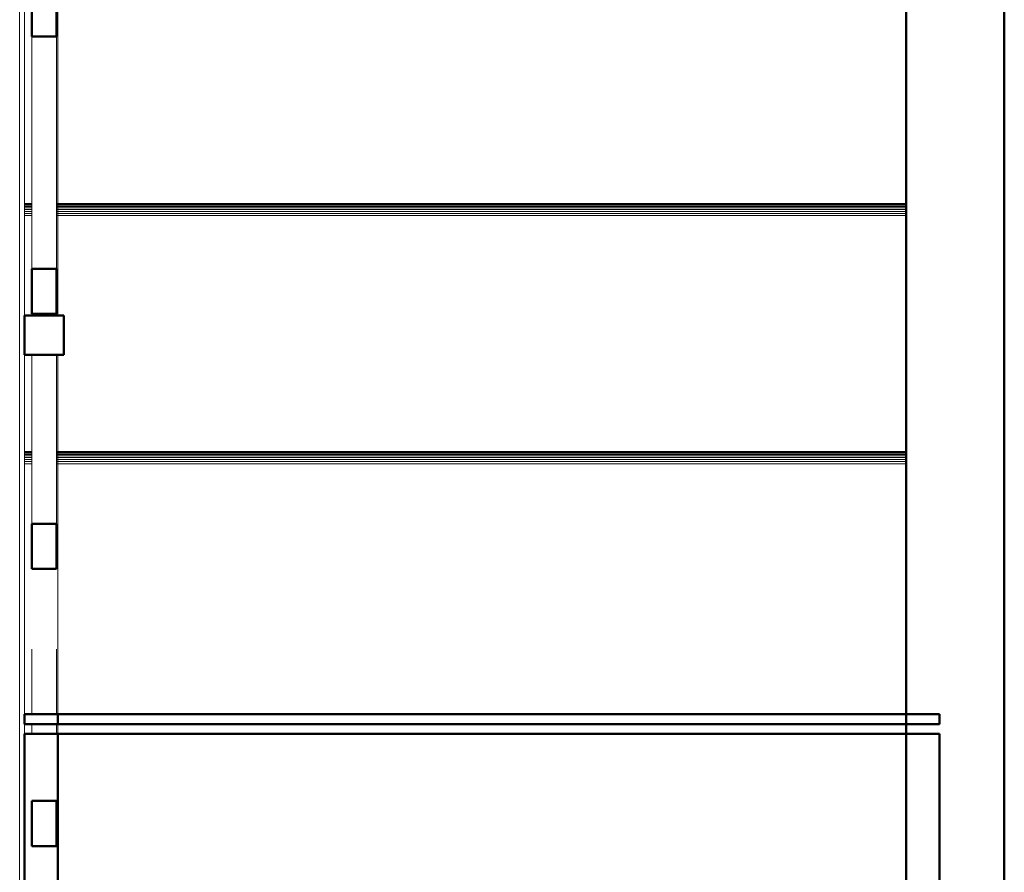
# Model space of a CAD drawing. Header units: millimetres. Extents: x -125 to 26481, y 4748 to 39818.
# Tile 61 of 104: x 19417 to 20422, y 31917 to 32788. Entities that reach past the tile are written whole.
import ezdxf

# ---------------------------------------------------------------- set-up
doc = ezdxf.new("R2010")
doc.units = ezdxf.units.MM
for name, color, linetype, lineweight in [('A-PART-____-MCUT', 2, 'Continuous', 50), ('A-PART-____-OTLN', 2, 'Continuous', 20), ('A-WALL-____-MCUT', 113, 'Continuous', 50), ('A-WALL-____-OTLN', 113, 'Continuous', 20), ('S-STRS-____-MCUT', 31, 'Continuous', 50), ('S-STRS-____-OTLN', 31, 'Continuous', 20), ('Ограждение', 7, 'Continuous', 20)]:
    doc.layers.add(name, color=color, linetype=linetype, lineweight=lineweight)

# ---------------------------------------------------------------- blocks, each defined once
blk = doc.blocks.new('Прямая форма - V line-609896-В_Этаж 02_Отопление')
at = {"layer": 'Ограждение', "color": 253}
blk.add_line((155, -2245.6), (155, -365.7), dxfattribs=at)
blk = doc.blocks.new('Прямая форма - Steel - Structural-609897-В_Этаж 02_Отопление')
blk.add_blockref('Прямая форма - V line-609896-В_Этаж 02_Отопление', (0, 0))
blk = doc.blocks.new('Прямая форма - RAILING - 017-609914-В_Этаж 02_Отопление')
blk.add_blockref('Прямая форма - Steel - Structural-609897-В_Этаж 02_Отопление', (0, 0))
blk = doc.blocks.new('Family - V line-610392-В_Этаж 02_Отопление')
at = {"layer": 'S-STRS-____-MCUT', "color": 9}
for p, q in [((193.9, -1501.3), (-706.1, -1501.3)), ((-706.1, -1501.3), (-706.1, -1511.3)), ((193.9, -1511.3), (193.9, -1501.3)), ((-706.1, -1511.3), (193.9, -1511.3))]:
    blk.add_line(p, q, dxfattribs=at)
blk = doc.blocks.new('Family - Timber - Floor-610393-В_Этаж 02_Отопление')
blk.add_blockref('Family - V line-610392-В_Этаж 02_Отопление', (0, 0))
blk = doc.blocks.new('Family - V line-610434-В_Этаж 02_Отопление')
at = {"layer": 'S-STRS-____-OTLN', "color": 253}
for p, q in [((-706.1, -1233.2), (-706.1, -1233)), ((160, -1233), (-706.1, -1233)), ((-706.1, -1233.7), (-706.1, -1233.2)), ((160, -1233.2), (-706.1, -1233.2)), ((-706.1, -1234.6), (-706.1, -1233.7)), ((160, -1233.7), (-706.1, -1233.7)), ((-706.1, -1235.9), (-706.1, -1234.6)), ((160, -1234.6), (-706.1, -1234.6)), ((-706.1, -1237.4), (-706.1, -1235.9)), ((160, -1235.9), (-706.1, -1235.9)), ((-706.1, -1239.2), (-706.1, -1237.4)), ((160, -1237.4), (-706.1, -1237.4)), ((-706.1, -1241.2), (-706.1, -1239.2)), ((160, -1239.2), (-706.1, -1239.2)), ((-706.1, -1243.3), (-706.1, -1241.2)), ((160, -1241.2), (-706.1, -1241.2)), ((-706.1, -1245.5), (-706.1, -1243.3)), ((160, -1243.3), (-706.1, -1243.3)), ((-706.1, -1501.3), (-706.1, -1245.5)), ((160, -1245.5), (-706.1, -1245.5))]:
    blk.add_line(p, q, dxfattribs=at)
blk = doc.blocks.new('Family - Timber - Floor-610435-В_Этаж 02_Отопление')
blk.add_blockref('Family - V line-610434-В_Этаж 02_Отопление', (0, 0))
blk = doc.blocks.new('Family - V line-610440-В_Этаж 02_Отопление')
at = {"layer": 'S-STRS-____-OTLN', "color": 253}
for p, q in [((-706.1, -726.5), (-706.1, -726.3)), ((160, -726.3), (-706.1, -726.3)), ((-706.1, -727.1), (-706.1, -726.5)), ((160, -726.5), (-706.1, -726.5)), ((-706.1, -728), (-706.1, -727.1)), ((160, -727.1), (-706.1, -727.1)), ((-706.1, -729.2), (-706.1, -728)), ((160, -728), (-706.1, -728)), ((-706.1, -730.8), (-706.1, -729.2)), ((160, -729.2), (-706.1, -729.2)), ((-706.1, -732.6), (-706.1, -730.8)), ((160, -730.8), (-706.1, -730.8)), ((-706.1, -734.5), (-706.1, -732.6)), ((160, -732.6), (-706.1, -732.6)), ((-706.1, -736.6), (-706.1, -734.5)), ((160, -734.5), (-706.1, -734.5)), ((-706.1, -738.8), (-706.1, -736.6)), ((160, -736.6), (-706.1, -736.6)), ((-706.1, -979.6), (-706.1, -738.8)), ((160, -738.8), (-706.1, -738.8))]:
    blk.add_line(p, q, dxfattribs=at)
blk = doc.blocks.new('Family - Timber - Floor-610441-В_Этаж 02_Отопление')
blk.add_blockref('Family - V line-610440-В_Этаж 02_Отопление', (0, 0))
blk = doc.blocks.new('Family - V line-610450-В_Этаж 02_Отопление')
at = {"layer": 'S-STRS-____-OTLN', "color": 253}
for p, q in [((-706.1, -979.8), (-706.1, -979.6)), ((160, -979.6), (-706.1, -979.6)), ((-706.1, -980.4), (-706.1, -979.8)), ((160, -979.8), (-706.1, -979.8)), ((-706.1, -981.3), (-706.1, -980.4)), ((160, -980.4), (-706.1, -980.4)), ((-706.1, -982.6), (-706.1, -981.3)), ((160, -981.3), (-706.1, -981.3)), ((-706.1, -984.1), (-706.1, -982.6)), ((160, -982.6), (-706.1, -982.6)), ((-706.1, -985.9), (-706.1, -984.1)), ((160, -984.1), (-706.1, -984.1)), ((-706.1, -987.9), (-706.1, -985.9)), ((160, -985.9), (-706.1, -985.9)), ((-706.1, -990), (-706.1, -987.9)), ((160, -987.9), (-706.1, -987.9)), ((-706.1, -992.1), (-706.1, -990)), ((160, -990), (-706.1, -990)), ((-706.1, -1094.1), (-706.1, -992.1)), ((160, -992.1), (-706.1, -992.1)), ((-706.1, -1233), (-706.1, -1134.1))]:
    blk.add_line(p, q, dxfattribs=at)
blk = doc.blocks.new('Family - Timber - Floor-610451-В_Этаж 02_Отопление')
blk.add_blockref('Family - V line-610450-В_Этаж 02_Отопление', (0, 0))
blk = doc.blocks.new('Family - V line-610452-В_Этаж 02_Отопление')
at = {"layer": 'S-STRS-____-MCUT', "color": 9}
for p, q in [((193.9, -1521.3), (-706.1, -1521.3)), ((-706.1, -1521.3), (-706.1, -1963.7)), ((193.9, -1963.7), (193.9, -1521.3)), ((-706.1, -1963.7), (193.9, -1963.7))]:
    blk.add_line(p, q, dxfattribs=at)
at = {"layer": 'S-STRS-____-OTLN', "color": 253}
blk.add_line((-706.1, -1521.3), (-706.1, -1511.3), dxfattribs=at)
blk = doc.blocks.new('Family - Concrete - Structural-610453-В_Этаж 02_Отопление')
blk.add_blockref('Family - V line-610452-В_Этаж 02_Отопление', (0, 0))
blk = doc.blocks.new('Family - STAIR - 001-610468-В_Этаж 02_Отопление')
for name in ['Family - Timber - Floor-610441-В_Этаж 02_Отопление', 'Family - Timber - Floor-610451-В_Этаж 02_Отопление', 'Family - Timber - Floor-610435-В_Этаж 02_Отопление', 'Family - Timber - Floor-610393-В_Этаж 02_Отопление', 'Family - Concrete - Structural-610453-В_Этаж 02_Отопление']:
    blk.add_blockref(name, (0, 0))
blk = doc.blocks.new('Family - V line-610473-В_Этаж 02_Отопление')
at = {"layer": 'A-PART-____-MCUT', "color": 9}
for p, q in [((193.9, -1501.3), (-706.1, -1501.3)), ((-706.1, -1501.3), (-706.1, -1511.3)), ((193.9, -1511.3), (193.9, -1501.3)), ((-706.1, -1511.3), (193.9, -1511.3))]:
    blk.add_line(p, q, dxfattribs=at)
blk = doc.blocks.new('Family - Timber - Floor-610474-В_Этаж 02_Отопление')
blk.add_blockref('Family - V line-610473-В_Этаж 02_Отопление', (0, 0))
blk = doc.blocks.new('Family - V line-610536-В_Этаж 02_Отопление')
at = {"layer": 'A-PART-____-OTLN', "color": 253}
for p, q in [((-706.1, -1233.2), (-706.1, -1233)), ((160, -1233), (-706.1, -1233)), ((-706.1, -1233.7), (-706.1, -1233.2)), ((160, -1233.2), (-706.1, -1233.2)), ((-706.1, -1234.6), (-706.1, -1233.7)), ((160, -1233.7), (-706.1, -1233.7)), ((-706.1, -1235.9), (-706.1, -1234.6)), ((160, -1234.6), (-706.1, -1234.6)), ((-706.1, -1237.4), (-706.1, -1235.9)), ((160, -1235.9), (-706.1, -1235.9)), ((-706.1, -1239.2), (-706.1, -1237.4)), ((160, -1237.4), (-706.1, -1237.4)), ((-706.1, -1241.2), (-706.1, -1239.2)), ((160, -1239.2), (-706.1, -1239.2)), ((-706.1, -1243.3), (-706.1, -1241.2)), ((160, -1241.2), (-706.1, -1241.2)), ((-706.1, -1245.5), (-706.1, -1243.3)), ((160, -1243.3), (-706.1, -1243.3)), ((-706.1, -1501.3), (-706.1, -1245.5)), ((160, -1245.5), (-706.1, -1245.5))]:
    blk.add_line(p, q, dxfattribs=at)
blk = doc.blocks.new('Family - Timber - Floor-610537-В_Этаж 02_Отопление')
blk.add_blockref('Family - V line-610536-В_Этаж 02_Отопление', (0, 0))
blk = doc.blocks.new('Family - V line-610545-В_Этаж 02_Отопление')
at = {"layer": 'A-PART-____-OTLN', "color": 253}
for p, q in [((-706.1, -726.5), (-706.1, -726.3)), ((160, -726.3), (-706.1, -726.3)), ((-706.1, -727.1), (-706.1, -726.5)), ((160, -726.5), (-706.1, -726.5)), ((-706.1, -728), (-706.1, -727.1)), ((160, -727.1), (-706.1, -727.1)), ((-706.1, -729.2), (-706.1, -728)), ((160, -728), (-706.1, -728)), ((-706.1, -730.8), (-706.1, -729.2)), ((160, -729.2), (-706.1, -729.2)), ((-706.1, -732.6), (-706.1, -730.8)), ((160, -730.8), (-706.1, -730.8)), ((-706.1, -734.5), (-706.1, -732.6)), ((160, -732.6), (-706.1, -732.6)), ((-706.1, -736.6), (-706.1, -734.5)), ((160, -734.5), (-706.1, -734.5)), ((-706.1, -738.8), (-706.1, -736.6)), ((160, -736.6), (-706.1, -736.6)), ((-706.1, -979.6), (-706.1, -738.8)), ((160, -738.8), (-706.1, -738.8))]:
    blk.add_line(p, q, dxfattribs=at)
blk = doc.blocks.new('Family - Timber - Floor-610546-В_Этаж 02_Отопление')
blk.add_blockref('Family - V line-610545-В_Этаж 02_Отопление', (0, 0))
blk = doc.blocks.new('Family - V line-610560-В_Этаж 02_Отопление')
at = {"layer": 'A-PART-____-OTLN', "color": 253}
for p, q in [((-706.1, -979.8), (-706.1, -979.6)), ((160, -979.6), (-706.1, -979.6)), ((-706.1, -980.4), (-706.1, -979.8)), ((160, -979.8), (-706.1, -979.8)), ((-706.1, -981.3), (-706.1, -980.4)), ((160, -980.4), (-706.1, -980.4)), ((-706.1, -982.6), (-706.1, -981.3)), ((160, -981.3), (-706.1, -981.3)), ((-706.1, -984.1), (-706.1, -982.6)), ((160, -982.6), (-706.1, -982.6)), ((-706.1, -985.9), (-706.1, -984.1)), ((160, -984.1), (-706.1, -984.1)), ((-706.1, -987.9), (-706.1, -985.9)), ((160, -985.9), (-706.1, -985.9)), ((-706.1, -990), (-706.1, -987.9)), ((160, -987.9), (-706.1, -987.9)), ((-706.1, -992.1), (-706.1, -990)), ((160, -990), (-706.1, -990)), ((-706.1, -1094.1), (-706.1, -992.1)), ((160, -992.1), (-706.1, -992.1)), ((-706.1, -1233), (-706.1, -1134.1))]:
    blk.add_line(p, q, dxfattribs=at)
blk = doc.blocks.new('Family - Timber - Floor-610561-В_Этаж 02_Отопление')
blk.add_blockref('Family - V line-610560-В_Этаж 02_Отопление', (0, 0))
blk = doc.blocks.new('Family - V line-610563-В_Этаж 02_Отопление')
at = {"layer": 'A-PART-____-MCUT', "color": 9}
for p, q in [((193.9, -1521.3), (-706.1, -1521.3)), ((-706.1, -1521.3), (-706.1, -1963.7)), ((193.9, -1963.7), (193.9, -1521.3)), ((-706.1, -1963.7), (193.9, -1963.7))]:
    blk.add_line(p, q, dxfattribs=at)
at = {"layer": 'A-PART-____-OTLN', "color": 253}
blk.add_line((-706.1, -1521.3), (-706.1, -1511.3), dxfattribs=at)
blk = doc.blocks.new('Family - Concrete - Structural-610564-В_Этаж 02_Отопление')
blk.add_blockref('Family - V line-610563-В_Этаж 02_Отопление', (0, 0))
blk = doc.blocks.new('Прямая форма - V line-610779-В_Этаж 02_Отопление')
at = {"layer": 'Ограждение', "color": 9, "lineweight": 50}
for p, q in [((200, -1127.8), (160, -1127.8)), ((160, -1127.8), (160, -1167.8)), ((200, -1167.8), (200, -1127.8)), ((160, -1167.8), (200, -1167.8))]:
    blk.add_line(p, q, dxfattribs=at)
blk = doc.blocks.new('Прямая форма - Steel - Structural-610780-В_Этаж 02_Отопление')
blk.add_blockref('Прямая форма - V line-610779-В_Этаж 02_Отопление', (0, 0))
blk = doc.blocks.new('Прямая форма - V line-610783-В_Этаж 02_Отопление')
at = {"layer": 'Ограждение', "color": 253}
for p, q in [((167.5, -1126.1), (167.5, -1127.8)), ((192.5, -1127.8), (192.5, -1126.1)), ((167.5, -1167.8), (167.5, -1340.4)), ((192.5, -1340.4), (192.5, -1167.8))]:
    blk.add_line(p, q, dxfattribs=at)
at = {"layer": 'Ограждение', "color": 9, "lineweight": 50}
for p, q in [((192.5, -1340.4), (167.5, -1340.4)), ((167.5, -1340.4), (167.5, -1386.6)), ((192.5, -1386.6), (192.5, -1340.4)), ((167.5, -1386.6), (192.5, -1386.6))]:
    blk.add_line(p, q, dxfattribs=at)
blk = doc.blocks.new('Прямая форма - Steel - Stainless-610784-В_Этаж 02_Отопление')
blk.add_blockref('Прямая форма - V line-610783-В_Этаж 02_Отопление', (0, 0))
blk = doc.blocks.new('Прямая форма - V line-610787-В_Этаж 02_Отопление')
at = {"layer": 'Ограждение', "color": 253}
for p, q in [((167.5, -843), (167.5, -1080)), ((192.5, -1080), (192.5, -843))]:
    blk.add_line(p, q, dxfattribs=at)
at = {"layer": 'Ограждение', "color": 9, "lineweight": 50}
for p, q in [((192.5, -1080), (167.5, -1080)), ((167.5, -1080), (167.5, -1126.1)), ((192.5, -1126.1), (192.5, -1080)), ((167.5, -1126.1), (192.5, -1126.1))]:
    blk.add_line(p, q, dxfattribs=at)
blk = doc.blocks.new('Прямая форма - Steel - Stainless-610788-В_Этаж 02_Отопление')
blk.add_blockref('Прямая форма - V line-610787-В_Этаж 02_Отопление', (0, 0))
blk = doc.blocks.new('Прямая форма - V line-610793-В_Этаж 02_Отопление')
at = {"layer": 'Ограждение', "color": 253}
for p, q in [((167.5, -593.8), (167.5, -796.9)), ((192.5, -796.9), (192.5, -593.8))]:
    blk.add_line(p, q, dxfattribs=at)
at = {"layer": 'Ограждение', "color": 9, "lineweight": 50}
for p, q in [((192.5, -796.9), (167.5, -796.9)), ((167.5, -796.9), (167.5, -843)), ((192.5, -843), (192.5, -796.9)), ((167.5, -843), (192.5, -843))]:
    blk.add_line(p, q, dxfattribs=at)
blk = doc.blocks.new('Прямая форма - Steel - Stainless-610794-В_Этаж 02_Отопление')
blk.add_blockref('Прямая форма - V line-610793-В_Этаж 02_Отопление', (0, 0))
blk = doc.blocks.new('Прямая форма - V line-610803-В_Этаж 02_Отопление')
at = {"layer": 'Ограждение', "color": 253}
for p, q in [((200, 20), (160, 20)), ((160, 20), (160, 0)), ((200, 20), (200, 0))]:
    blk.add_line(p, q, dxfattribs=at)
blk = doc.blocks.new('Прямая форма - Steel - Structural-610804-В_Этаж 02_Отопление')
blk.add_blockref('Прямая форма - V line-610803-В_Этаж 02_Отопление', (0, 0))
blk = doc.blocks.new('Прямая форма - V line-610811-В_Этаж 02_Отопление')
at = {"layer": 'Ограждение', "color": 253}
for p, q in [((167.5, -1468.4), (167.5, -1535)), ((192.5, -1535), (192.5, -1468.4)), ((167.5, -1545), (167.5, -1555)), ((192.5, -1555), (192.5, -1545))]:
    blk.add_line(p, q, dxfattribs=at)
at = {"layer": 'Ограждение', "color": 9, "lineweight": 50}
for p, q in [((192.5, -1623.6), (167.5, -1623.6)), ((167.5, -1623.6), (167.5, -1669.7)), ((192.5, -1669.7), (192.5, -1623.6)), ((167.5, -1669.7), (192.5, -1669.7))]:
    blk.add_line(p, q, dxfattribs=at)
blk = doc.blocks.new('Прямая форма - Steel - Stainless-610812-В_Этаж 02_Отопление')
blk.add_blockref('Прямая форма - V line-610811-В_Этаж 02_Отопление', (0, 0))
blk = doc.blocks.new('Прямая форма - V line-610819-В_Этаж 02_Отопление')
at = {"layer": 'Ограждение', "color": 253}
for p, q in [((155, -310.3), (155, 0)), ((155, 0), (205, 0)), ((205, -310.3), (205, 0))]:
    blk.add_line(p, q, dxfattribs=at)
at = {"layer": 'Ограждение', "color": 9, "lineweight": 50}
for p, q in [((155, -310.3), (155, -365.7)), ((205, -310.3), (155, -310.3)), ((205, -365.7), (205, -310.3)), ((155, -365.7), (205, -365.7))]:
    blk.add_line(p, q, dxfattribs=at)
blk = doc.blocks.new('Прямая форма - Steel - Structural-610820-В_Этаж 02_Отопление')
blk.add_blockref('Прямая форма - V line-610819-В_Этаж 02_Отопление', (0, 0))
blk = doc.blocks.new('Прямая форма - V line-610829-В_Этаж 02_Отопление')
at = {"layer": 'Ограждение', "color": 253}
for p, q in [((167.5, -365.7), (167.5, -547.7)), ((192.5, -547.7), (192.5, -365.7))]:
    blk.add_line(p, q, dxfattribs=at)
at = {"layer": 'Ограждение', "color": 9, "lineweight": 50}
for p, q in [((192.5, -547.7), (167.5, -547.7)), ((167.5, -547.7), (167.5, -593.8)), ((192.5, -593.8), (192.5, -547.7)), ((167.5, -593.8), (192.5, -593.8))]:
    blk.add_line(p, q, dxfattribs=at)
blk = doc.blocks.new('Прямая форма - Steel - Stainless-610830-В_Этаж 02_Отопление')
blk.add_blockref('Прямая форма - V line-610829-В_Этаж 02_Отопление', (0, 0))
blk = doc.blocks.new('Прямая форма - RAILING - 016-610831-В_Этаж 02_Отопление')
for name in ['Прямая форма - Steel - Structural-610804-В_Этаж 02_Отопление', 'Прямая форма - Steel - Structural-610820-В_Этаж 02_Отопление', 'Прямая форма - Steel - Stainless-610830-В_Этаж 02_Отопление', 'Прямая форма - Steel - Stainless-610794-В_Этаж 02_Отопление', 'Прямая форма - Steel - Stainless-610788-В_Этаж 02_Отопление', 'Прямая форма - Steel - Structural-610780-В_Этаж 02_Отопление', 'Прямая форма - Steel - Stainless-610784-В_Этаж 02_Отопление', 'Прямая форма - Steel - Stainless-610812-В_Этаж 02_Отопление']:
    blk.add_blockref(name, (0, 0))
blk = doc.blocks.new('Family - V line-610833-В_Этаж 02_Отопление')
at = {"layer": 'A-PART-____-MCUT', "color": 9}
for p, q in [((200, -1127.8), (160, -1127.8)), ((160, -1127.8), (160, -1167.8)), ((200, -1167.8), (200, -1127.8)), ((160, -1167.8), (200, -1167.8))]:
    blk.add_line(p, q, dxfattribs=at)
blk = doc.blocks.new('Family - Steel - Structural-610834-В_Этаж 02_Отопление')
blk.add_blockref('Family - V line-610833-В_Этаж 02_Отопление', (0, 0))
blk = doc.blocks.new('Family - V line-610839-В_Этаж 02_Отопление')
at = {"layer": 'A-PART-____-MCUT', "color": 9}
for p, q in [((192.5, -1340.4), (167.5, -1340.4)), ((167.5, -1340.4), (167.5, -1386.6)), ((192.5, -1386.6), (192.5, -1340.4)), ((167.5, -1386.6), (192.5, -1386.6))]:
    blk.add_line(p, q, dxfattribs=at)
at = {"layer": 'A-PART-____-OTLN', "color": 253}
for p, q in [((167.5, -1126.1), (167.5, -1127.8)), ((192.5, -1127.8), (192.5, -1126.1)), ((167.5, -1167.8), (167.5, -1340.4)), ((192.5, -1340.4), (192.5, -1167.8))]:
    blk.add_line(p, q, dxfattribs=at)
blk = doc.blocks.new('Family - Steel - Stainless-610840-В_Этаж 02_Отопление')
blk.add_blockref('Family - V line-610839-В_Этаж 02_Отопление', (0, 0))
blk = doc.blocks.new('Family - V line-610845-В_Этаж 02_Отопление')
at = {"layer": 'A-PART-____-MCUT', "color": 9}
for p, q in [((192.5, -1080), (167.5, -1080)), ((167.5, -1080), (167.5, -1126.1)), ((192.5, -1126.1), (192.5, -1080)), ((167.5, -1126.1), (192.5, -1126.1))]:
    blk.add_line(p, q, dxfattribs=at)
at = {"layer": 'A-PART-____-OTLN', "color": 253}
for p, q in [((167.5, -843), (167.5, -1080)), ((192.5, -1080), (192.5, -843))]:
    blk.add_line(p, q, dxfattribs=at)
blk = doc.blocks.new('Family - Steel - Stainless-610846-В_Этаж 02_Отопление')
blk.add_blockref('Family - V line-610845-В_Этаж 02_Отопление', (0, 0))
blk = doc.blocks.new('Family - V line-610854-В_Этаж 02_Отопление')
at = {"layer": 'A-PART-____-MCUT', "color": 9}
for p, q in [((192.5, -796.9), (167.5, -796.9)), ((167.5, -796.9), (167.5, -843)), ((192.5, -843), (192.5, -796.9)), ((167.5, -843), (192.5, -843))]:
    blk.add_line(p, q, dxfattribs=at)
at = {"layer": 'A-PART-____-OTLN', "color": 253}
for p, q in [((167.5, -593.8), (167.5, -796.9)), ((192.5, -796.9), (192.5, -593.8))]:
    blk.add_line(p, q, dxfattribs=at)
blk = doc.blocks.new('Family - Steel - Stainless-610855-В_Этаж 02_Отопление')
blk.add_blockref('Family - V line-610854-В_Этаж 02_Отопление', (0, 0))
blk = doc.blocks.new('Family - V line-610881-В_Этаж 02_Отопление')
at = {"layer": 'A-PART-____-MCUT', "color": 9}
for p, q in [((192.5, -1623.6), (167.5, -1623.6)), ((167.5, -1623.6), (167.5, -1669.7)), ((192.5, -1669.7), (192.5, -1623.6)), ((167.5, -1669.7), (192.5, -1669.7))]:
    blk.add_line(p, q, dxfattribs=at)
at = {"layer": 'A-PART-____-OTLN', "color": 253}
for p, q in [((167.5, -1468.4), (167.5, -1535)), ((192.5, -1535), (192.5, -1468.4)), ((167.5, -1545), (167.5, -1555)), ((192.5, -1555), (192.5, -1545))]:
    blk.add_line(p, q, dxfattribs=at)
blk = doc.blocks.new('Family - Steel - Stainless-610882-В_Этаж 02_Отопление')
blk.add_blockref('Family - V line-610881-В_Этаж 02_Отопление', (0, 0))
blk = doc.blocks.new('Прямая форма - V line-611039-В_Этаж 02_Отопление')
at = {"layer": 'A-WALL-____-MCUT', "color": 9}
for p, q in [((3330, 100), (100, 100)), ((100, 0), (3330, 0))]:
    blk.add_line(p, q, dxfattribs=at)
blk = doc.blocks.new('Прямая форма - SW - 014-611040-В_Этаж 02_Отопление')
blk.add_blockref('Прямая форма - V line-611039-В_Этаж 02_Отопление', (0, 0))
blk = doc.blocks.new('Family - V line-611560-В_Этаж 02_Отопление')
at = {"layer": 'S-STRS-____-MCUT', "color": 9}
for p, q in [((165.4, -1501.3), (-734.6, -1501.3)), ((-734.6, -1501.3), (-734.6, -1511.3)), ((165.4, -1511.3), (165.4, -1501.3)), ((-734.6, -1511.3), (165.4, -1511.3))]:
    blk.add_line(p, q, dxfattribs=at)
blk = doc.blocks.new('Family - Timber - Floor-611561-В_Этаж 02_Отопление')
blk.add_blockref('Family - V line-611560-В_Этаж 02_Отопление', (0, 0))
blk = doc.blocks.new('Family - V line-611568-В_Этаж 02_Отопление')
at = {"layer": 'S-STRS-____-MCUT', "color": 9}
for p, q in [((165.4, -1521.3), (-734.6, -1521.3)), ((-734.6, -1521.3), (-734.6, -1963.7)), ((165.4, -1963.7), (165.4, -1521.3)), ((-734.6, -1963.7), (165.4, -1963.7))]:
    blk.add_line(p, q, dxfattribs=at)
at = {"layer": 'S-STRS-____-OTLN', "color": 253}
blk.add_line((-734.6, -1521.3), (-734.6, -1511.3), dxfattribs=at)
blk = doc.blocks.new('Family - Concrete - Structural-611569-В_Этаж 02_Отопление')
blk.add_blockref('Family - V line-611568-В_Этаж 02_Отопление', (0, 0))
blk = doc.blocks.new('Family - V line-611598-В_Этаж 02_Отопление')
at = {"layer": 'S-STRS-____-OTLN', "color": 253}
for p, q in [((-734.6, -726.5), (-734.6, -726.3)), ((-727.1, -726.3), (-734.6, -726.3)), ((-734.6, -727.1), (-734.6, -726.5)), ((-727.1, -726.5), (-734.6, -726.5)), ((-734.6, -728), (-734.6, -727.1)), ((-727.1, -727.1), (-734.6, -727.1)), ((-734.6, -729.2), (-734.6, -728)), ((-727.1, -728), (-734.6, -728)), ((-734.6, -730.8), (-734.6, -729.2)), ((-727.1, -729.2), (-734.6, -729.2)), ((-734.6, -732.6), (-734.6, -730.8)), ((-727.1, -730.8), (-734.6, -730.8)), ((-734.6, -734.5), (-734.6, -732.6)), ((-727.1, -732.6), (-734.6, -732.6)), ((165.4, -726.3), (-702.1, -726.3)), ((165.4, -726.5), (-702.1, -726.5)), ((165.4, -727.1), (-702.1, -727.1)), ((165.4, -728), (-702.1, -728)), ((165.4, -729.2), (-702.1, -729.2)), ((165.4, -730.8), (-702.1, -730.8)), ((165.4, -732.6), (-702.1, -732.6)), ((-734.6, -736.6), (-734.6, -734.5)), ((-727.1, -734.5), (-734.6, -734.5)), ((-734.6, -738.8), (-734.6, -736.6)), ((-727.1, -736.6), (-734.6, -736.6)), ((-734.6, -979.6), (-734.6, -738.8)), ((-727.1, -738.8), (-734.6, -738.8)), ((165.4, -734.5), (-702.1, -734.5)), ((165.4, -736.6), (-702.1, -736.6)), ((165.4, -738.8), (-702.1, -738.8))]:
    blk.add_line(p, q, dxfattribs=at)
blk = doc.blocks.new('Family - Timber - Floor-611599-В_Этаж 02_Отопление')
blk.add_blockref('Family - V line-611598-В_Этаж 02_Отопление', (0, 0))
blk = doc.blocks.new('Family - V line-611602-В_Этаж 02_Отопление')
at = {"layer": 'S-STRS-____-OTLN', "color": 253}
for p, q in [((-734.6, -1233.2), (-734.6, -1233)), ((-727.1, -1233), (-734.6, -1233)), ((-734.6, -1233.7), (-734.6, -1233.2)), ((-727.1, -1233.2), (-734.6, -1233.2)), ((-734.6, -1234.6), (-734.6, -1233.7)), ((-727.1, -1233.7), (-734.6, -1233.7)), ((-734.6, -1235.9), (-734.6, -1234.6)), ((-727.1, -1234.6), (-734.6, -1234.6)), ((-734.6, -1237.4), (-734.6, -1235.9)), ((-727.1, -1235.9), (-734.6, -1235.9)), ((165.4, -1233), (-702.1, -1233)), ((165.4, -1233.2), (-702.1, -1233.2)), ((165.4, -1233.7), (-702.1, -1233.7)), ((165.4, -1234.6), (-702.1, -1234.6)), ((165.4, -1235.9), (-702.1, -1235.9)), ((-734.6, -1239.2), (-734.6, -1237.4)), ((-727.1, -1237.4), (-734.6, -1237.4)), ((-734.6, -1241.2), (-734.6, -1239.2)), ((-727.1, -1239.2), (-734.6, -1239.2)), ((-734.6, -1243.3), (-734.6, -1241.2)), ((-727.1, -1241.2), (-734.6, -1241.2)), ((-734.6, -1245.5), (-734.6, -1243.3)), ((-727.1, -1243.3), (-734.6, -1243.3)), ((-734.6, -1501.3), (-734.6, -1245.5)), ((-727.1, -1245.5), (-734.6, -1245.5)), ((165.4, -1237.4), (-702.1, -1237.4)), ((165.4, -1239.2), (-702.1, -1239.2)), ((165.4, -1241.2), (-702.1, -1241.2)), ((165.4, -1243.3), (-702.1, -1243.3)), ((165.4, -1245.5), (-702.1, -1245.5))]:
    blk.add_line(p, q, dxfattribs=at)
blk = doc.blocks.new('Family - Timber - Floor-611603-В_Этаж 02_Отопление')
blk.add_blockref('Family - V line-611602-В_Этаж 02_Отопление', (0, 0))
blk = doc.blocks.new('Family - V line-611604-В_Этаж 02_Отопление')
at = {"layer": 'S-STRS-____-OTLN', "color": 253}
for p, q in [((-734.6, -979.8), (-734.6, -979.6)), ((-727.1, -979.6), (-734.6, -979.6)), ((-734.6, -980.4), (-734.6, -979.8)), ((-727.1, -979.8), (-734.6, -979.8)), ((-734.6, -981.3), (-734.6, -980.4)), ((-727.1, -980.4), (-734.6, -980.4)), ((-734.6, -982.6), (-734.6, -981.3)), ((-727.1, -981.3), (-734.6, -981.3)), ((-734.6, -984.1), (-734.6, -982.6)), ((-727.1, -982.6), (-734.6, -982.6)), ((-734.6, -985.9), (-734.6, -984.1)), ((-727.1, -984.1), (-734.6, -984.1)), ((165.4, -979.6), (-702.1, -979.6)), ((165.4, -979.8), (-702.1, -979.8)), ((165.4, -980.4), (-702.1, -980.4)), ((165.4, -981.3), (-702.1, -981.3)), ((165.4, -982.6), (-702.1, -982.6)), ((165.4, -984.1), (-702.1, -984.1)), ((-734.6, -987.9), (-734.6, -985.9)), ((-727.1, -985.9), (-734.6, -985.9)), ((-734.6, -990), (-734.6, -987.9)), ((-727.1, -987.9), (-734.6, -987.9)), ((-734.6, -992.1), (-734.6, -990)), ((-727.1, -990), (-734.6, -990)), ((-734.6, -1094.1), (-734.6, -992.1)), ((-727.1, -992.1), (-734.6, -992.1)), ((165.4, -985.9), (-702.1, -985.9)), ((165.4, -987.9), (-702.1, -987.9)), ((165.4, -990), (-702.1, -990)), ((165.4, -992.1), (-702.1, -992.1)), ((-734.6, -1233), (-734.6, -1134.1))]:
    blk.add_line(p, q, dxfattribs=at)
blk = doc.blocks.new('Family - Timber - Floor-611605-В_Этаж 02_Отопление')
blk.add_blockref('Family - V line-611604-В_Этаж 02_Отопление', (0, 0))
blk = doc.blocks.new('Family - STAIR - 001-611606-В_Этаж 02_Отопление')
for name in ['Family - Timber - Floor-611599-В_Этаж 02_Отопление', 'Family - Timber - Floor-611605-В_Этаж 02_Отопление', 'Family - Timber - Floor-611603-В_Этаж 02_Отопление', 'Family - Timber - Floor-611561-В_Этаж 02_Отопление', 'Family - Concrete - Structural-611569-В_Этаж 02_Отопление']:
    blk.add_blockref(name, (0, 0))
blk = doc.blocks.new('Family - V line-611656-В_Этаж 02_Отопление')
at = {"layer": 'A-PART-____-MCUT', "color": 9}
for p, q in [((165.4, -1501.3), (-734.6, -1501.3)), ((-734.6, -1501.3), (-734.6, -1511.3)), ((165.4, -1511.3), (165.4, -1501.3)), ((-734.6, -1511.3), (165.4, -1511.3))]:
    blk.add_line(p, q, dxfattribs=at)
blk = doc.blocks.new('Family - Timber - Floor-611657-В_Этаж 02_Отопление')
blk.add_blockref('Family - V line-611656-В_Этаж 02_Отопление', (0, 0))
blk = doc.blocks.new('Family - V line-611668-В_Этаж 02_Отопление')
at = {"layer": 'A-PART-____-MCUT', "color": 9}
for p, q in [((165.4, -1521.3), (-734.6, -1521.3)), ((-734.6, -1521.3), (-734.6, -1963.7)), ((165.4, -1963.7), (165.4, -1521.3)), ((-734.6, -1963.7), (165.4, -1963.7))]:
    blk.add_line(p, q, dxfattribs=at)
at = {"layer": 'A-PART-____-OTLN', "color": 253}
blk.add_line((-734.6, -1521.3), (-734.6, -1511.3), dxfattribs=at)
blk = doc.blocks.new('Family - Concrete - Structural-611669-В_Этаж 02_Отопление')
blk.add_blockref('Family - V line-611668-В_Этаж 02_Отопление', (0, 0))
blk = doc.blocks.new('Family - V line-611713-В_Этаж 02_Отопление')
at = {"layer": 'A-PART-____-OTLN', "color": 253}
for p, q in [((-734.6, -726.5), (-734.6, -726.3)), ((-727.1, -726.3), (-734.6, -726.3)), ((-734.6, -727.1), (-734.6, -726.5)), ((-727.1, -726.5), (-734.6, -726.5)), ((-734.6, -728), (-734.6, -727.1)), ((-727.1, -727.1), (-734.6, -727.1)), ((-734.6, -729.2), (-734.6, -728)), ((-727.1, -728), (-734.6, -728)), ((-734.6, -730.8), (-734.6, -729.2)), ((-727.1, -729.2), (-734.6, -729.2)), ((-734.6, -732.6), (-734.6, -730.8)), ((-727.1, -730.8), (-734.6, -730.8)), ((-734.6, -734.5), (-734.6, -732.6)), ((-727.1, -732.6), (-734.6, -732.6)), ((165.4, -726.3), (-702.1, -726.3)), ((165.4, -726.5), (-702.1, -726.5)), ((165.4, -727.1), (-702.1, -727.1)), ((165.4, -728), (-702.1, -728)), ((165.4, -729.2), (-702.1, -729.2)), ((165.4, -730.8), (-702.1, -730.8)), ((165.4, -732.6), (-702.1, -732.6)), ((-734.6, -736.6), (-734.6, -734.5)), ((-727.1, -734.5), (-734.6, -734.5)), ((-734.6, -738.8), (-734.6, -736.6)), ((-727.1, -736.6), (-734.6, -736.6)), ((-734.6, -979.6), (-734.6, -738.8)), ((-727.1, -738.8), (-734.6, -738.8)), ((165.4, -734.5), (-702.1, -734.5)), ((165.4, -736.6), (-702.1, -736.6)), ((165.4, -738.8), (-702.1, -738.8))]:
    blk.add_line(p, q, dxfattribs=at)
blk = doc.blocks.new('Family - Timber - Floor-611714-В_Этаж 02_Отопление')
blk.add_blockref('Family - V line-611713-В_Этаж 02_Отопление', (0, 0))
blk = doc.blocks.new('Family - V line-611719-В_Этаж 02_Отопление')
at = {"layer": 'A-PART-____-OTLN', "color": 253}
for p, q in [((-734.6, -1233.2), (-734.6, -1233)), ((-727.1, -1233), (-734.6, -1233)), ((-734.6, -1233.7), (-734.6, -1233.2)), ((-727.1, -1233.2), (-734.6, -1233.2)), ((-734.6, -1234.6), (-734.6, -1233.7)), ((-727.1, -1233.7), (-734.6, -1233.7)), ((-734.6, -1235.9), (-734.6, -1234.6)), ((-727.1, -1234.6), (-734.6, -1234.6)), ((-734.6, -1237.4), (-734.6, -1235.9)), ((-727.1, -1235.9), (-734.6, -1235.9)), ((165.4, -1233), (-702.1, -1233)), ((165.4, -1233.2), (-702.1, -1233.2)), ((165.4, -1233.7), (-702.1, -1233.7)), ((165.4, -1234.6), (-702.1, -1234.6)), ((165.4, -1235.9), (-702.1, -1235.9)), ((-734.6, -1239.2), (-734.6, -1237.4)), ((-727.1, -1237.4), (-734.6, -1237.4)), ((-734.6, -1241.2), (-734.6, -1239.2)), ((-727.1, -1239.2), (-734.6, -1239.2)), ((-734.6, -1243.3), (-734.6, -1241.2)), ((-727.1, -1241.2), (-734.6, -1241.2)), ((-734.6, -1245.5), (-734.6, -1243.3)), ((-727.1, -1243.3), (-734.6, -1243.3)), ((-734.6, -1501.3), (-734.6, -1245.5)), ((-727.1, -1245.5), (-734.6, -1245.5)), ((165.4, -1237.4), (-702.1, -1237.4)), ((165.4, -1239.2), (-702.1, -1239.2)), ((165.4, -1241.2), (-702.1, -1241.2)), ((165.4, -1243.3), (-702.1, -1243.3)), ((165.4, -1245.5), (-702.1, -1245.5))]:
    blk.add_line(p, q, dxfattribs=at)
blk = doc.blocks.new('Family - Timber - Floor-611720-В_Этаж 02_Отопление')
blk.add_blockref('Family - V line-611719-В_Этаж 02_Отопление', (0, 0))
blk = doc.blocks.new('Family - V line-611722-В_Этаж 02_Отопление')
at = {"layer": 'A-PART-____-OTLN', "color": 253}
for p, q in [((-734.6, -979.8), (-734.6, -979.6)), ((-727.1, -979.6), (-734.6, -979.6)), ((-734.6, -980.4), (-734.6, -979.8)), ((-727.1, -979.8), (-734.6, -979.8)), ((-734.6, -981.3), (-734.6, -980.4)), ((-727.1, -980.4), (-734.6, -980.4)), ((-734.6, -982.6), (-734.6, -981.3)), ((-727.1, -981.3), (-734.6, -981.3)), ((-734.6, -984.1), (-734.6, -982.6)), ((-727.1, -982.6), (-734.6, -982.6)), ((-734.6, -985.9), (-734.6, -984.1)), ((-727.1, -984.1), (-734.6, -984.1)), ((165.4, -979.6), (-702.1, -979.6)), ((165.4, -979.8), (-702.1, -979.8)), ((165.4, -980.4), (-702.1, -980.4)), ((165.4, -981.3), (-702.1, -981.3)), ((165.4, -982.6), (-702.1, -982.6)), ((165.4, -984.1), (-702.1, -984.1)), ((-734.6, -987.9), (-734.6, -985.9)), ((-727.1, -985.9), (-734.6, -985.9)), ((-734.6, -990), (-734.6, -987.9)), ((-727.1, -987.9), (-734.6, -987.9)), ((-734.6, -992.1), (-734.6, -990)), ((-727.1, -990), (-734.6, -990)), ((-734.6, -1094.1), (-734.6, -992.1)), ((-727.1, -992.1), (-734.6, -992.1)), ((165.4, -985.9), (-702.1, -985.9)), ((165.4, -987.9), (-702.1, -987.9)), ((165.4, -990), (-702.1, -990)), ((165.4, -992.1), (-702.1, -992.1)), ((-734.6, -1233), (-734.6, -1134.1))]:
    blk.add_line(p, q, dxfattribs=at)
blk = doc.blocks.new('Family - Timber - Floor-611723-В_Этаж 02_Отопление')
blk.add_blockref('Family - V line-611722-В_Этаж 02_Отопление', (0, 0))
blk = doc.blocks.new('V line_ifc_RVT-1-В_Этаж 02_Отопление')
at = {"layer": 'A-PART-____-OTLN', "color": 253, "lineweight": 20}
for name, p in [('Family - Steel - Stainless-610855-В_Этаж 02_Отопление', (35003.2, 33613.2)), ('Family - Timber - Floor-611714-В_Этаж 02_Отопление', (35897.8, 33579.5)), ('Family - Timber - Floor-610546-В_Этаж 02_Отопление', (35903.2, 33579.5)), ('Family - Steel - Stainless-610846-В_Этаж 02_Отопление', (35003.2, 33613.2)), ('Family - Timber - Floor-611723-В_Этаж 02_Отопление', (35897.8, 33579.5)), ('Family - Timber - Floor-610561-В_Этаж 02_Отопление', (35903.2, 33579.5)), ('Family - Steel - Structural-610834-В_Этаж 02_Отопление', (35003.2, 33613.2)), ('Family - Steel - Stainless-610840-В_Этаж 02_Отопление', (35003.2, 33613.2)), ('Family - Timber - Floor-611720-В_Этаж 02_Отопление', (35897.8, 33579.5)), ('Family - Timber - Floor-610537-В_Этаж 02_Отопление', (35903.2, 33579.5)), ('Family - Steel - Stainless-610882-В_Этаж 02_Отопление', (35003.2, 33613.2)), ('Family - Timber - Floor-611657-В_Этаж 02_Отопление', (35897.8, 33579.5)), ('Family - Timber - Floor-610474-В_Этаж 02_Отопление', (35903.2, 33579.5)), ('Family - Concrete - Structural-611669-В_Этаж 02_Отопление', (35897.8, 33579.5)), ('Family - Concrete - Structural-610564-В_Этаж 02_Отопление', (35903.2, 33579.5))]:
    blk.add_blockref(name, p, dxfattribs=at)
at = {"layer": 'A-WALL-____-OTLN', "color": 253, "lineweight": 20, "rotation": 270}
blk.add_blockref('Прямая форма - SW - 014-611040-В_Этаж 02_Отопление', (36063.2, 33767.6), dxfattribs=at)
at = {"layer": 'S-STRS-____-OTLN', "color": 253, "lineweight": 20}
for name, p in [('Family - STAIR - 001-611606-В_Этаж 02_Отопление', (35897.8, 33579.5)), ('Family - STAIR - 001-610468-В_Этаж 02_Отопление', (35903.2, 33579.5))]:
    blk.add_blockref(name, p, dxfattribs=at)
at = {"layer": 'Ограждение', "color": 253, "lineweight": 20}
for name in ['Прямая форма - RAILING - 017-609914-В_Этаж 02_Отопление', 'Прямая форма - RAILING - 016-610831-В_Этаж 02_Отопление']:
    blk.add_blockref(name, (35003.2, 33613.2), dxfattribs=at)

msp = doc.modelspace()

# ---------------------------------------------------------------- block references
at = {"lineweight": 9}
msp.add_blockref('V line_ifc_RVT-1-В_Этаж 02_Отопление', (-15741.7, 0), dxfattribs=at)

doc.saveas('drawing.dxf')
